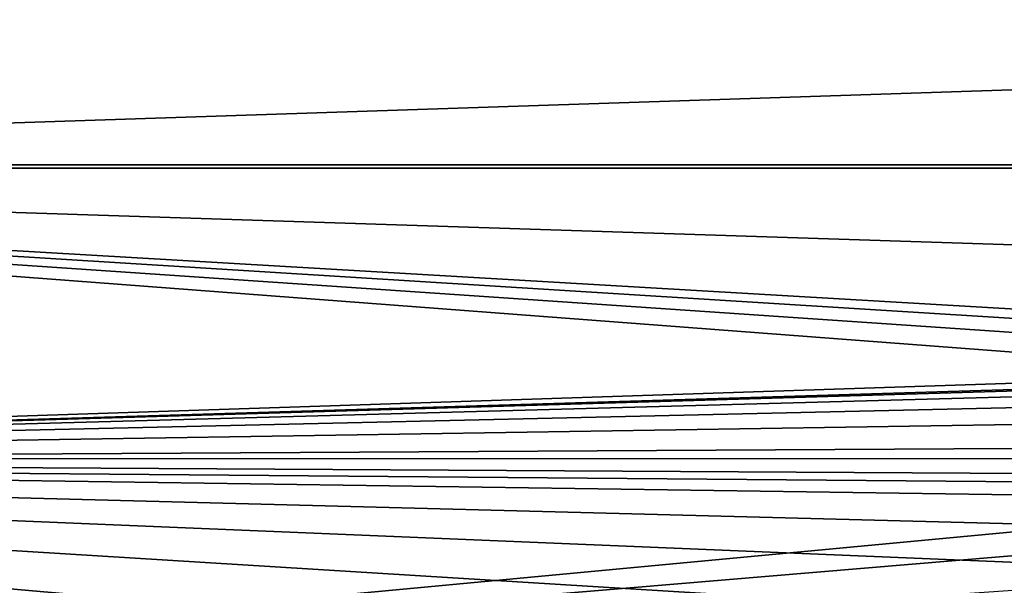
# Model space of a CAD drawing. Extents: x -320 to 320, y -695 to 695.
# Tile 62 of 169: x -215 to -146, y 94 to 134. Entities that reach past the tile are written whole.
import ezdxf

# ---------------------------------------------------------------- set-up
doc = ezdxf.new("R2010")
doc.units = 0
doc.header["$LTSCALE"] = 50.062222
doc.layers.add('1', color=7, linetype='CONTINUOUS')
doc.layers.add('2', color=7, linetype='CONTINUOUS')

msp = doc.modelspace()

# ---------------------------------------------------------------- linework, layer by layer
at = {"layer": '1', "color": 7, "linetype": 'CONTINUOUS'}
for points in [[(-318.386, 123.878), (-317.653, 144.515), (318.386, 123.878), (-318.386, 123.878)], [(318.386, 123.878), (-317.653, 144.515), (317.653, 144.515), (318.386, 123.878)], [(-319.006, 103.237), (-318.386, 123.878), (-47.139, 103.304), (-319.006, 103.237)], [(319.006, 103.237), (-318.386, 123.878), (318.386, 123.878), (319.006, 103.237)], [(-318.386, 123.878), (319.006, 103.237), (0, 105.29), (-318.386, 123.878)], [(-47.139, 103.304), (-318.386, 123.878), (-31.446, 104.407), (-47.139, 103.304)], [(-31.446, 104.407), (-318.386, 123.878), (-15.729, 105.069), (-31.446, 104.407)], [(-15.729, 105.069), (-318.386, 123.878), (0, 105.29), (-15.729, 105.069)], [(-319.513, 82.593), (-319.006, 103.237), (-149.145, 84.124), (-319.513, 82.593)], [(-62.794, 101.761), (-319.006, 103.237), (-47.139, 103.304), (-62.794, 101.761)], [(-149.145, 84.124), (-319.006, 103.237), (-146.205, 85.459), (-149.145, 84.124)], [(-146.205, 85.459), (-319.006, 103.237), (-143.179, 86.587), (-146.205, 85.459)], [(-143.179, 86.587), (-319.006, 103.237), (-140.082, 87.502), (-143.179, 86.587)], [(-140.082, 87.502), (-319.006, 103.237), (-124.797, 91.22), (-140.082, 87.502)], [(-124.797, 91.22), (-319.006, 103.237), (-109.413, 94.507), (-124.797, 91.22)], [(-109.413, 94.507), (-319.006, 103.237), (-93.943, 97.361), (-109.413, 94.507)], [(-93.943, 97.361), (-319.006, 103.237), (-78.399, 99.78), (-93.943, 97.361)], [(-78.399, 99.78), (-319.006, 103.237), (-62.794, 101.761), (-78.399, 99.78)]]:
    msp.add_3dface(points, dxfattribs=at)
at = {"layer": '2', "color": 7, "linetype": 'CONTINUOUS'}
for points in [[(311.392, 123.649, 11), (310.661, 144.247, 11), (-311.392, 123.649, 11), (311.392, 123.649, 11)], [(-311.392, 123.649, 11), (310.661, 144.247, 11), (-310.661, 144.247, 11), (-311.392, 123.649, 11)], [(-312.011, 103.046, 11), (311.392, 123.649, 11), (-311.392, 123.649, 11), (-312.011, 103.046, 11)], [(311.392, 123.649, 11), (-312.011, 103.046, 11), (-15.926, 112.064, 11), (311.392, 123.649, 11)], [(-15.926, 112.064, 11), (-312.011, 103.046, 11), (-31.839, 111.394, 11), (-15.926, 112.064, 11)], [(-31.839, 111.394, 11), (-312.011, 103.046, 11), (-47.727, 110.277, 11), (-31.839, 111.394, 11)], [(-47.727, 110.277, 11), (-312.011, 103.046, 11), (-63.578, 108.715, 11), (-47.727, 110.277, 11)], [(-63.578, 108.715, 11), (-312.011, 103.046, 11), (-79.378, 106.708, 11), (-63.578, 108.715, 11)], [(-79.378, 106.708, 11), (-312.011, 103.046, 11), (-95.116, 104.259, 11), (-79.378, 106.708, 11)], [(-95.116, 104.259, 11), (-312.011, 103.046, 11), (-110.779, 101.37, 11), (-95.116, 104.259, 11)], [(-312.011, 103.046, 11), (-312.517, 82.441, 11), (-110.779, 101.37, 11), (-312.011, 103.046, 11)], [(-110.779, 101.37, 11), (-312.517, 82.441, 11), (-126.355, 98.041, 11), (-110.779, 101.37, 11)], [(-126.355, 98.041, 11), (-312.517, 82.441, 11), (-141.831, 94.278, 11), (-126.355, 98.041, 11)]]:
    msp.add_3dface(points, dxfattribs=at)

doc.saveas('drawing.dxf')
